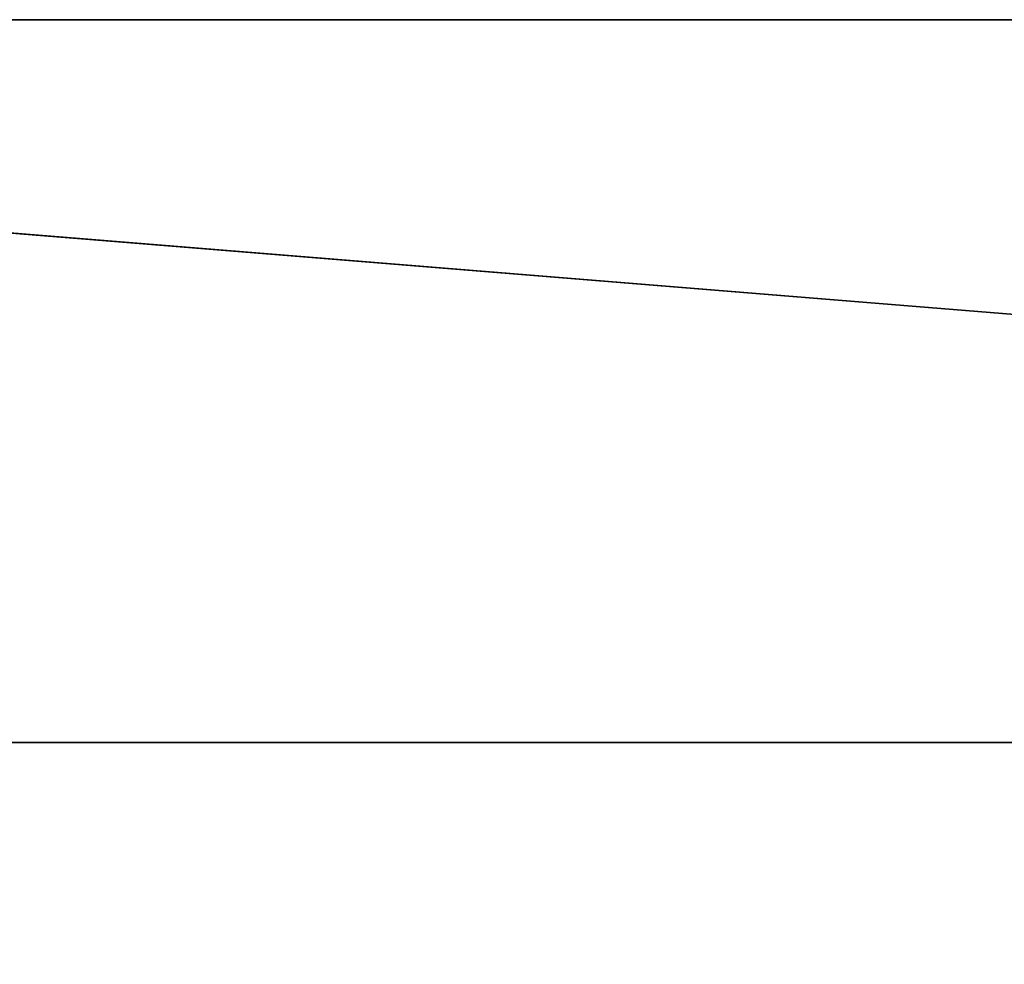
# Model space of a CAD drawing. Extents: x 0 to 40, y 0 to 8.
# Tile 256 of 256: x 14 to 18, y 4.1 to 8. Entities that reach past the tile are written whole.
import ezdxf

# ---------------------------------------------------------------- set-up
doc = ezdxf.new("R2010")
doc.units = 0
doc.header["$LTSCALE"] = 2.54
doc.layers.get('0').update_dxf_attribs({"color": 13, "linetype": 'CONTINUOUS'})

# ---------------------------------------------------------------- blocks, each defined once
blk = doc.blocks.new('P__KA__AZIENKOWA_RAGIO_40C')
at = {"color": 0}
for p, q in [((3, 8), (37, 8)), ((40, 5), (3, 8)), ((40, 5), (3, 8)), ((37, 8, 0.15), (3, 8, 0.15)), ((37, 8, 0.15), (3, 8, 0.15)), ((37, 8, 0.15), (3, 8)), ((37, 8, 0.15), (3, 8)), ((3, 8), (37, 8)), ((0, 5), (40, 5)), ((0, 5), (40, 5))]:
    blk.add_line(p, q, dxfattribs=at)
mesh = blk.add_polyface(dxfattribs=at)
corners = [(40, 5), (0, 5), (3, 8)]
mesh.append_faces([[corners[k] for k in face] for face in [(0, 1, 2)]], dxfattribs={"color": 0})
mesh = blk.add_polyface(dxfattribs=at)
corners = [(40, 5), (3, 8), (37, 8)]
mesh.append_faces([[corners[k] for k in face] for face in [(0, 1, 2)]], dxfattribs={"color": 0})
mesh = blk.add_polyface(dxfattribs=at)
corners = [(20, 0.3, 0.15), (3, 8, 0.15), (13.8242, 0.3, 0.15)]
mesh.append_faces([[corners[k] for k in face] for face in [(0, 1, 2)]], dxfattribs={"color": 0})
mesh = blk.add_polyface(dxfattribs=at)
corners = [(37, 8, 0.15), (3, 8, 0.15), (20, 0.3, 0.15)]
mesh.append_faces([[corners[k] for k in face] for face in [(0, 1, 2)]], dxfattribs={"color": 0})
mesh = blk.add_polyface(dxfattribs=at)
corners = [(37, 8, 0.15), (3, 8), (3, 8, 0.15)]
mesh.append_faces([[corners[k] for k in face] for face in [(0, 1, 2)]], dxfattribs={"color": 0})
mesh = blk.add_polyface(dxfattribs=at)
corners = [(37, 8, 0.15), (37, 8), (3, 8)]
mesh.append_faces([[corners[k] for k in face] for face in [(0, 1, 2)]], dxfattribs={"color": 0})
mesh = blk.add_polyface(dxfattribs=at)
corners = [(40, 3), (0, 3), (40, 5)]
mesh.append_faces([[corners[k] for k in face] for face in [(0, 1, 2)]], dxfattribs={"color": 0})
mesh = blk.add_polyface(dxfattribs=at)
corners = [(40, 5), (0, 3), (0, 5)]
mesh.append_faces([[corners[k] for k in face] for face in [(0, 1, 2)]], dxfattribs={"color": 0})

msp = doc.modelspace()

# ---------------------------------------------------------------- block references
at = {"color": 0}
msp.add_blockref('P__KA__AZIENKOWA_RAGIO_40C', (0, 0), dxfattribs=at)

doc.saveas('drawing.dxf')
